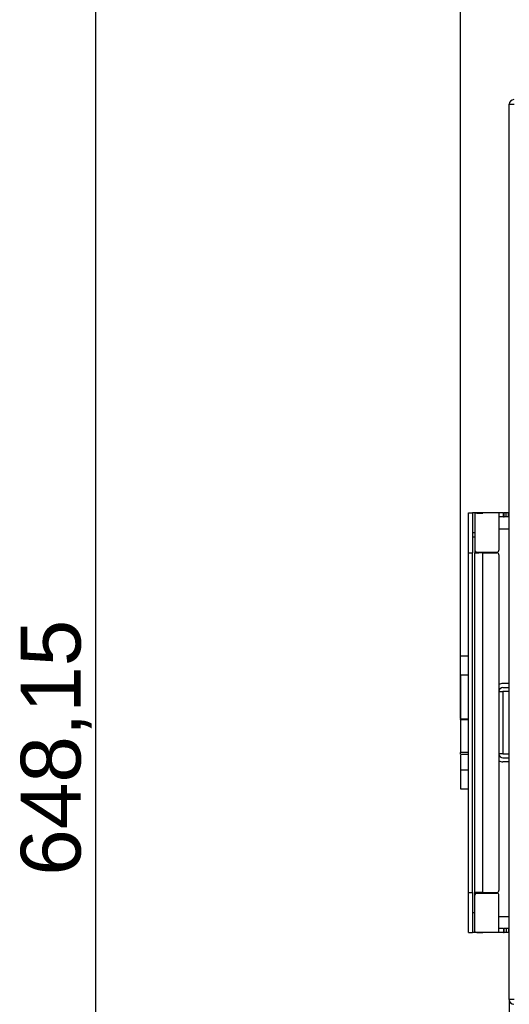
# Model space of a CAD drawing. Header units: millimetres. Extents: x 47 to 352, y 19 to 432.
# Tile 13 of 31: x 47 to 72, y 204 to 254. Entities that reach past the tile are written whole.
import ezdxf
from ezdxf.enums import TextEntityAlignment as Align

# ---------------------------------------------------------------- set-up
doc = ezdxf.new("R2010")
doc.units = ezdxf.units.MM
doc.layers.add('146338PRO-HÜLLEN', color=7, linetype='Continuous')
doc.layers.add('Standard', color=7, linetype='Continuous')
doc.styles.add('SEACAD_Arial', font='arial.ttf')
doc.dimstyles.new('ISO_(mm)', dxfattribs={"dimtxt": 3, "dimasz": 3, "dimexe": 1.5, "dimexo": 0, "dimgap": 0.75, "dimtad": 1, "dimlfac": 5, "dimtxsty": 'SEACAD_Arial', "dimblk1": '_SE_FILLED', "dimblk2": '_SE_FILLED', "dimsah": 1, "dimcen": 1.5, "dimadec": 0, "dimazin": 0, "dimtfac": 0.5, "dimtmove": 0, "dimatfit": 3, "dimfxl": 1, "dimarcsym": 0})

# ---------------------------------------------------------------- blocks, each defined once
blk = doc.blocks.new('SE')
at = {"layer": '146338PRO-HÜLLEN', "color": 7, "linetype": 'Continuous'}
for p, q in [((71.922, 249.368), (72.158, 249.368)), ((71.922, 204.54), (71.922, 249.368)), ((69.882, 226.904), (69.882, 228.904)), ((69.882, 228.904), (70.082, 228.904)), ((70.082, 228.904), (70.082, 226.904)), ((70.202, 228.904), (70.082, 228.904)), ((70.202, 228.894), (70.202, 228.904)), ((70.302, 228.904), (70.202, 228.904)), ((70.202, 228.894), (70.202, 227.045)), ((70.302, 228.901), (70.302, 228.904)), ((70.602, 228.904), (70.302, 228.904)), ((70.302, 228.901), (70.602, 228.901)), ((71.402, 228.904), (70.602, 228.904)), ((70.602, 228.901), (70.602, 228.904)), ((71.402, 228.904), (71.402, 227.045)), ((71.638, 228.904), (71.402, 228.904)), ((71.638, 228.704), (71.638, 228.904)), ((71.638, 228.904), (71.658, 228.904)), ((71.756, 228.904), (71.658, 228.904)), ((71.658, 228.704), (71.658, 228.904)), ((71.886, 228.904), (71.756, 228.904)), ((71.756, 228.704), (71.756, 228.904)), ((71.922, 228.904), (71.886, 228.904)), ((71.886, 228.704), (71.886, 228.904)), ((71.638, 228.704), (71.402, 228.704)), ((71.638, 228.704), (71.658, 228.704)), ((71.756, 228.704), (71.658, 228.704)), ((71.886, 228.704), (71.756, 228.704)), ((71.922, 228.704), (71.886, 228.704)), ((70.202, 227.904), (70.082, 227.904)), ((71.402, 228.104), (71.922, 228.104)), ((70.082, 227.704), (70.202, 227.704)), ((69.882, 226.904), (70.082, 226.904)), ((69.882, 209.904), (69.882, 226.904)), ((70.082, 209.904), (70.082, 226.904)), ((70.202, 227.045), (70.202, 227.004)), ((70.202, 227.045), (70.202, 227.044)), ((70.202, 227.004), (70.202, 226.904)), ((70.212, 227.004), (70.202, 227.004)), ((70.202, 209.904), (70.202, 226.904)), ((70.202, 226.904), (70.202, 226.904)), ((70.602, 226.904), (70.202, 226.904)), ((70.202, 226.904), (70.402, 226.904)), ((70.302, 226.945), (70.302, 226.944)), ((70.302, 226.945), (71.302, 226.945)), ((70.302, 226.944), (71.302, 226.944)), ((70.402, 226.944), (70.402, 226.904)), ((70.402, 226.904), (70.402, 226.904)), ((70.46, 226.944), (70.46, 226.904)), ((70.602, 226.904), (71.302, 226.904)), ((70.602, 209.904), (70.602, 226.904)), ((71.302, 226.945), (71.302, 226.944)), ((71.402, 227.045), (71.402, 227.044)), ((71.402, 226.804), (71.402, 210.004)), ((69.482, 220.801), (69.482, 221.739)), ((69.882, 221.739), (69.482, 221.739)), ((69.482, 220.801), (69.482, 218.6)), ((69.482, 220.801), (69.882, 220.801)), ((71.402, 219.964), (71.602, 219.964)), ((71.922, 220.364), (71.602, 220.364)), ((71.602, 220.164), (71.922, 220.164)), ((71.922, 219.964), (71.602, 219.964)), ((71.602, 219.964), (71.602, 216.844)), ((69.482, 218.639), (69.482, 218.737)), ((69.482, 218.572), (69.482, 218.6)), ((69.482, 218.6), (69.882, 218.6)), ((69.482, 218.572), (69.482, 216.909)), ((69.482, 218.572), (69.882, 218.572)), ((69.482, 216.829), (69.482, 216.909)), ((69.882, 216.909), (69.482, 216.909)), ((69.482, 216.829), (69.882, 216.829)), ((69.482, 216.783), (69.482, 216.049)), ((71.602, 216.844), (71.402, 216.844)), ((71.602, 216.844), (71.922, 216.844)), ((71.602, 216.644), (71.922, 216.644)), ((71.922, 216.444), (71.602, 216.444)), ((69.482, 216.049), (69.482, 215.09)), ((69.482, 216.049), (69.882, 216.049)), ((69.482, 215.09), (69.882, 215.09)), ((69.882, 209.904), (70.082, 209.904)), ((69.882, 207.904), (69.882, 209.904)), ((70.082, 209.904), (70.082, 207.904)), ((70.202, 209.903), (70.202, 209.904)), ((70.602, 209.904), (70.202, 209.904)), ((70.202, 209.804), (70.202, 209.903)), ((70.202, 209.903), (70.402, 209.903)), ((70.202, 209.763), (70.202, 209.804)), ((70.212, 209.804), (70.202, 209.804)), ((70.202, 207.914), (70.202, 209.763)), ((70.202, 209.763), (70.202, 209.763)), ((70.302, 209.863), (70.302, 209.863)), ((70.302, 209.863), (71.302, 209.863)), ((70.302, 209.863), (71.302, 209.863)), ((70.402, 209.904), (70.402, 209.903)), ((70.402, 209.863), (70.402, 209.903)), ((70.46, 209.904), (70.46, 209.863)), ((70.602, 209.904), (71.302, 209.904)), ((71.302, 209.863), (71.302, 209.863)), ((71.402, 209.763), (71.402, 209.763)), ((71.402, 207.904), (71.402, 209.763)), ((70.082, 208.904), (70.202, 208.904)), ((71.402, 208.704), (71.922, 208.704)), ((71.638, 208.104), (71.402, 208.104)), ((71.638, 208.104), (71.638, 207.904)), ((71.638, 208.104), (71.658, 208.104)), ((71.756, 208.104), (71.658, 208.104)), ((71.658, 207.904), (71.658, 208.104)), ((71.886, 208.104), (71.756, 208.104)), ((71.756, 208.104), (71.756, 207.904)), ((71.922, 208.104), (71.886, 208.104)), ((71.886, 208.104), (71.886, 207.904)), ((69.882, 207.904), (70.082, 207.904)), ((70.202, 207.904), (70.082, 207.904)), ((70.202, 207.913), (70.202, 207.904)), ((70.302, 207.904), (70.202, 207.904)), ((70.302, 207.906), (70.602, 207.906)), ((70.302, 207.906), (70.302, 207.904)), ((70.602, 207.904), (70.302, 207.904)), ((70.602, 207.906), (70.602, 207.904)), ((71.402, 207.904), (70.602, 207.904)), ((71.638, 207.904), (71.402, 207.904)), ((71.638, 207.904), (71.658, 207.904)), ((71.756, 207.904), (71.658, 207.904)), ((71.886, 207.904), (71.756, 207.904)), ((71.922, 207.904), (71.886, 207.904)), ((71.922, 204.54), (71.922, 203.864)), ((72.158, 204.54), (71.922, 204.54))]:
    blk.add_line(p, q, dxfattribs=at)
for centre, radius, start, end in [((72.158, 249.368), 0.236, 93.4355, 180), ((70.602, 228.504), 0.4, 90, 96.4112), ((70.304, 227.047), 0.103, 181.5373, 268.464), ((70.304, 227.047), 0.103, 181.5401, 268.4613), ((71.299, 227.047), 0.103, 271.5333, 358.4654), ((71.299, 227.047), 0.103, 271.5418, 358.4567), ((71.302, 226.804), 0.1, 0, 90), ((71.602, 219.964), 0.4, 90, 120), ((71.602, 219.964), 0.2, 90, 180), ((71.602, 216.844), 0.2, 180, 270), ((71.602, 216.844), 0.4, 240, 270), ((70.302, 209.763), 0.1, 89.9995, 179.9992), ((70.302, 209.763), 0.1, 89.9995, 179.9991), ((71.302, 210.004), 0.1, 270, 0), ((71.302, 209.763), 0.1, 0.0009, 90.0004), ((71.302, 209.763), 0.1, 0.0009, 90.0005), ((70.602, 208.304), 0.4, 263.5888, 270), ((72.158, 204.54), 0.236, 180, 266.5645)]:
    blk.add_arc(centre, radius, start, end, dxfattribs=at)
for points, knots in [([(70.302, 228.901), (70.297, 228.901), (70.289, 228.901), (70.276, 228.901), (70.264, 228.901), (70.253, 228.9), (70.242, 228.9), (70.228, 228.899), (70.214, 228.898), (70.203, 228.896), (70.202, 228.894), (70.202, 228.894)], [0, 0, 0, 0, 0.083442, 0.164848, 0.24573, 0.32763, 0.412034, 0.500299, 0.673379, 0.835922, 1, 1, 1, 1]), ([(70.302, 207.906), (70.297, 207.906), (70.288, 207.906), (70.275, 207.906), (70.262, 207.907), (70.25, 207.907), (70.239, 207.907), (70.229, 207.908), (70.221, 207.909), (70.214, 207.909), (70.208, 207.91), (70.205, 207.911), (70.202, 207.912), (70.202, 207.913), (70.202, 207.914)], [0, 0, 0, 0, 0.086773, 0.172903, 0.258394, 0.343252, 0.427482, 0.51109, 0.594081, 0.676462, 0.758238, 0.839416, 0.920001, 1, 1, 1, 1])]:
    blk.add_open_spline(points, degree=3, knots=knots, dxfattribs=at)
blk = doc.blocks.new('DMBLK7')
at = {"layer": 'Standard', "linetype": 'Continuous'}
for points in [[(50.703, 279.012), (51.703, 279.012), (51.203, 282.012)], [(50.703, 155.383), (51.203, 152.383), (51.703, 155.383)]]:
    blk.add_hatch(color=7, dxfattribs=at).paths.add_polyline_path(points)
at = {"layer": 'Standard', "color": 7, "linetype": 'Continuous'}
for p, q in [((77.427, 282.012), (49.703, 282.012)), ((51.203, 282.012), (51.203, 152.383)), ((74.822, 152.383), (49.703, 152.383))]:
    blk.add_line(p, q, dxfattribs=at)
at = {"layer": 'Standard', "color": 7, "linetype": 'Continuous', "style": 'SEACAD_Arial'}
blk.add_text('648,15', height=3, rotation=90, dxfattribs=at).set_placement((47.453, 210.741), align=Align.TOP_LEFT)
blk = doc.blocks.new('_SE_FILLED')
at = {"color": 0}
blk.add_line((0, 0), (-1, 0), dxfattribs=at)
blk.add_solid([(0, 0), (-1, -0.1665), (-1, 0.1665), (0, 0)], dxfattribs=at)
blk = doc.blocks.new('DMBLK9')
at = {"layer": 'Standard', "linetype": 'Continuous'}
for points in [[(72.482, 288.732), (69.482, 288.232), (72.482, 287.732)], [(153.762, 288.732), (153.762, 287.732), (156.762, 288.232)]]:
    blk.add_hatch(color=7, dxfattribs=at).paths.add_polyline_path(points)
at = {"layer": 'Standard', "color": 7, "linetype": 'Continuous'}
for p, q in [((69.482, 218.737), (69.482, 289.732)), ((156.762, 219.898), (156.762, 289.732)), ((69.482, 288.232), (156.762, 288.232))]:
    blk.add_line(p, q, dxfattribs=at)
at = {"layer": 'Standard', "color": 7, "linetype": 'Continuous', "style": 'SEACAD_Arial'}
blk.add_text('436,4', height=3, dxfattribs=at).set_placement((107.839, 291.982), align=Align.TOP_LEFT)

msp = doc.modelspace()

# ---------------------------------------------------------------- block references
at = {"layer": 'Standard'}
msp.add_blockref('SE', (0, 0), dxfattribs=at)

# ---------------------------------------------------------------- dimensions: what is measured, and where the dimension line sits
at = {"layer": 'Standard', "color": 7, "linetype": 'Continuous'}
dim = msp.add_linear_dim(base=(156.7616, 288.2316), p1=(69.4816, 218.7369), p2=(156.7616, 218.2349), text='\\A1;<>', dimstyle='ISO_(mm)', dxfattribs=at)
dim.commit()
dim.dimension.update_dxf_attribs({"geometry": 'DMBLK9', "text_midpoint": (113.1216, 288.2316), "dimtype": 160})
dim = msp.add_linear_dim(base=(51.20321, 152.38277), p1=(102.22037, 282.01183), p2=(74.82163, 152.38277), angle=90, text='\\A1;<>', dimstyle='ISO_(mm)', dxfattribs=at)
dim.commit()
dim.dimension.update_dxf_attribs({"geometry": 'DMBLK7', "text_midpoint": (51.20321, 217.1973), "dimtype": 160})

doc.saveas('drawing.dxf')
